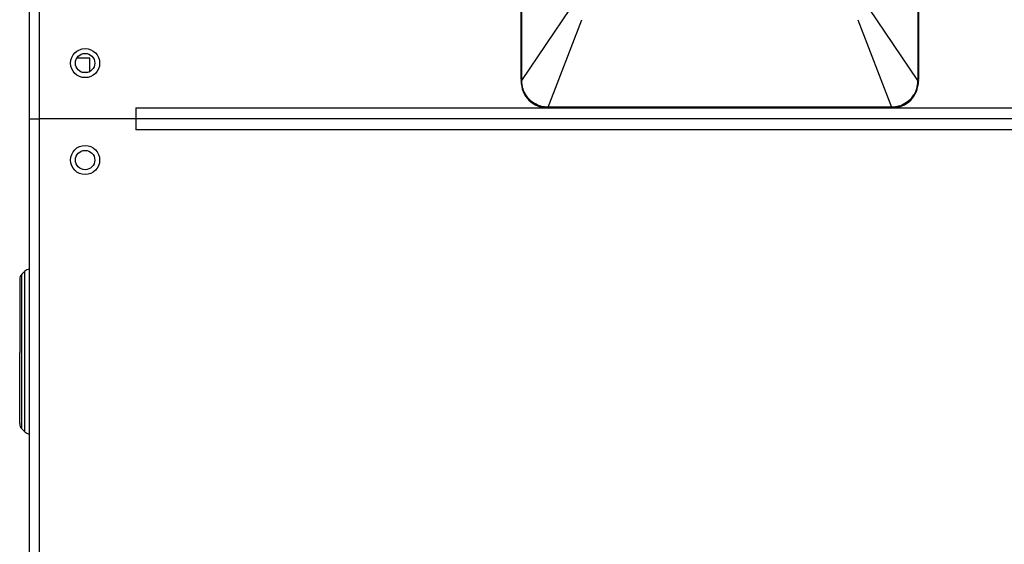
# Model space of a CAD drawing. Header units: millimetres. Extents: x 0 to 423, y 0 to 297.
# Tile 4 of 41: x 97 to 137, y 170 to 192. Entities that reach past the tile are written whole.
import ezdxf

# ---------------------------------------------------------------- set-up
doc = ezdxf.new("R2010")
doc.units = ezdxf.units.MM
doc.layers.add('实线', color=2, linetype='Continuous', lineweight=25)

msp = doc.modelspace()

# ---------------------------------------------------------------- linework, layer by layer
at = {"layer": '实线', "color": 2, "linetype": 'Continuous', "lineweight": 25, "true_color": 0xffff00}
for p, q in [((97.1039, 187.6286), (97.1039, 228.0286)), ((97.5039, 228.0286), (97.5039, 187.6286)), ((117.4039, 189.2466), (117.4039, 216.1281)), ((117.4263, 189.2116), (117.4263, 216.1281)), ((133.7815, 216.1281), (133.7815, 189.2116)), ((133.8039, 216.1281), (133.8039, 189.2466)), ((117.4263, 189.2116), (119.4437, 192.1794)), ((133.7815, 189.2116), (131.7645, 192.1792)), ((118.515, 188.1081), (119.9039, 191.7186)), ((131.3039, 191.7186), (132.6926, 188.1081)), ((99.6039, 190.1286), (99.0575, 190.1286)), ((99.6039, 189.5822), (99.6039, 190.1286)), ((99.5225, 189.5466), (99.2852, 189.5466)), ((117.4039, 189.2116), (117.4263, 189.2116)), ((117.4039, 189.1786), (117.4039, 189.2116)), ((133.8039, 189.2116), (133.8039, 189.1786)), ((101.5039, 188.076), (149.7039, 188.076)), ((101.5039, 188.076), (101.5039, 187.6286)), ((132.7037, 188.0786), (118.5039, 188.0786)), ((132.6926, 188.1081), (118.515, 188.1081)), ((132.6926, 188.1081), (118.515, 188.1081)), ((97.1039, 115.2286), (97.1039, 187.6286)), ((97.1039, 187.6286), (97.5039, 187.6286)), ((97.5039, 187.6286), (97.5039, 115.2286)), ((101.5039, 187.6286), (97.5039, 187.6286)), ((149.7039, 187.6286), (101.5039, 187.6286)), ((101.5039, 187.6286), (101.5039, 187.1813)), ((149.7039, 187.1813), (101.5039, 187.1813)), ((96.916, 181.3408), (96.7917, 181.2165)), ((96.916, 174.7165), (96.916, 181.3408)), ((96.7917, 174.8408), (96.7917, 181.2165)), ((96.7917, 174.8408), (96.916, 174.7165))]:
    msp.add_line(p, q, dxfattribs=at)
for centre, radius in [((99.4039, 189.9286), 0.6), ((99.4039, 189.9286), 0.4), ((99.4039, 185.9286), 0.6), ((99.4039, 185.9286), 0.4)]:
    msp.add_circle(centre, radius, dxfattribs=at)
for centre, start, end in [((97.1281, 181.1286), 94.63928, 134.99999), ((97.0039, 181.0044), 134.99999, 180), ((97.0039, 175.0529), 180, 225.00001), ((97.1281, 174.9286), 225.00001, 265.36072)]:
    msp.add_arc(centre, 0.3, start, end, dxfattribs=at)
for points, knots in [([(117.4039, 189.1786), (117.4039, 188.8871), (117.521, 188.6061), (117.8281, 188.2987), (117.9506, 188.2178), (118.2162, 188.108), (118.3595, 188.0787), (118.5039, 188.0786)], [0, 0, 0, 0, 0.5, 0.5, 0.75, 0.75, 1, 1, 1, 1]), ([(117.4039, 189.1786), (117.4039, 189.1786), (117.4049, 189.1785), (117.4113, 189.1783), (117.4204, 189.1782), (117.4269, 189.1781)], [0.00188908, 0.00188908, 0.00188908, 0.00188908, 0.25112956, 0.50225912, 0.99999999, 0.99999999, 0.99999999, 0.99999999]), ([(118.515, 188.1081), (118.5007, 188.1082), (118.4637, 188.1084), (118.3953, 188.113), (118.3021, 188.1262), (118.1857, 188.1549), (118.0493, 188.2066), (117.8988, 188.2903), (117.7467, 188.4129), (117.6121, 188.5732), (117.536, 188.7124), (117.4968, 188.8098), (117.4783, 188.8629), (117.46, 188.9263), (117.4437, 189.0004), (117.4309, 189.0855), (117.4283, 189.1461), (117.4269, 189.1781)], [0, 0, 0, 0, 0.0252761, 0.0657407, 0.1213372, 0.1920608, 0.2779782, 0.3792316, 0.4962053, 0.6224624, 0.7479794, 0.7754912, 0.80871, 0.8476781, 0.8924661, 0.9431843, 1, 1, 1, 1]), ([(118.515, 188.1081), (118.4999, 188.1082), (118.4714, 188.1084), (118.4313, 188.1107), (118.3967, 188.1138), (118.3675, 188.1174), (118.3436, 188.1208), (118.325, 188.1239), (118.2819, 188.1317), (118.2093, 188.1489), (118.1109, 188.1825), (118.013, 188.2269), (117.8905, 188.2975), (117.7499, 188.4091), (117.6385, 188.5421), (117.5633, 188.6627), (117.5206, 188.7492), (117.4872, 188.8354), (117.4635, 188.9122), (117.4447, 188.9954), (117.4311, 189.0847), (117.4284, 189.1464), (117.427, 189.1781)], [0, 0, 0, 0, 0.0268389, 0.0505307, 0.0710774, 0.0884798, 0.1027377, 0.1138508, 0.121819, 0.1804909, 0.2458903, 0.305862, 0.3709571, 0.4961938, 0.6219374, 0.6763889, 0.7480624, 0.7926155, 0.8400889, 0.8904797, 0.943783, 1, 1, 1, 1]), ([(133.7808, 189.1781), (133.7804, 189.1621), (133.7794, 189.1306), (133.7755, 189.0845), (133.77, 189.0404), (133.7631, 188.9983), (133.7549, 188.9582), (133.7457, 188.9201), (133.7357, 188.884), (133.7249, 188.8498), (133.7137, 188.8176), (133.702, 188.7873), (133.6902, 188.7589), (133.6782, 188.7323), (133.6663, 188.7076), (133.6545, 188.6845), (133.643, 188.6632), (133.6318, 188.6436), (133.6211, 188.6256), (133.6109, 188.6092), (133.6013, 188.5944), (133.5924, 188.5811), (133.5843, 188.5692), (133.5769, 188.5588), (133.5704, 188.5498), (133.5261, 188.4897), (133.41, 188.3611), (133.2441, 188.2486), (133.1001, 188.1846), (133.0205, 188.1563), (132.9395, 188.1343), (132.8576, 188.1189), (132.7752, 188.1094), (132.7201, 188.1085), (132.6926, 188.1081)], [0, 0, 0, 0, 0.0284293, 0.0557671, 0.0820358, 0.1072545, 0.1314394, 0.1546037, 0.1767589, 0.1979146, 0.2180787, 0.2372577, 0.2554567, 0.27268, 0.2889306, 0.3042107, 0.3185219, 0.3318654, 0.3442418, 0.3556513, 0.3660939, 0.3755692, 0.3840767, 0.391616, 0.3981864, 0.4037872, 0.5240406, 0.7034566, 0.7536847, 0.8035491, 0.8530759, 0.9022974, 0.9512544, 1, 1, 1, 1]), ([(132.6926, 188.1081), (132.7073, 188.1082), (132.737, 188.1083), (132.7817, 188.1109), (132.8268, 188.1154), (132.8721, 188.1219), (132.9177, 188.1304), (132.9634, 188.1409), (133.0091, 188.1536), (133.0547, 188.1684), (133.117, 188.1917), (133.1959, 188.2276), (133.2876, 188.2806), (133.3744, 188.3429), (133.4805, 188.4363), (133.5687, 188.5414), (133.6439, 188.6616), (133.6874, 188.7497), (133.7218, 188.8389), (133.7459, 188.9186), (133.7643, 189.0021), (133.777, 189.089), (133.7795, 189.1482), (133.7808, 189.1781)], [0, 0, 0, 0, 0.0261512, 0.0526046, 0.0793648, 0.1064354, 0.1338184, 0.1615148, 0.1895242, 0.2178455, 0.2464768, 0.3073593, 0.3714025, 0.4339233, 0.4963929, 0.6216614, 0.6752698, 0.7475511, 0.7954095, 0.8445888, 0.8950823, 0.9468849, 1, 1, 1, 1]), ([(132.7037, 188.0786), (132.8481, 188.0787), (132.9914, 188.1079), (133.257, 188.2178), (133.3796, 188.2987), (133.6868, 188.606), (133.8039, 188.8871), (133.8039, 189.1786)], [0, 0, 0, 0, 0.25, 0.25, 0.5, 0.5, 1, 1, 1, 1]), ([(133.7808, 189.1781), (133.7873, 189.1782), (133.7964, 189.1783), (133.8029, 189.1785), (133.8039, 189.1786), (133.8039, 189.1786)], [-0.00000163, -0.00000163, -0.00000163, -0.00000163, 0.49458947, 0.74729474, 0.99811063, 0.99811063, 0.99811063, 0.99811063]), ([(118.5039, 188.0786), (118.5044, 188.0788), (118.5057, 188.0791), (118.5081, 188.0828), (118.5112, 188.092), (118.5137, 188.1024), (118.515, 188.1081)], [0, 0, 0, 0, 0.1382842, 0.355053, 0.6487931, 1, 1, 1, 1]), ([(132.7037, 188.0786), (132.7031, 188.0788), (132.7017, 188.0791), (132.6993, 188.083), (132.6962, 188.092), (132.6939, 188.1023), (132.6926, 188.1081)], [0, 0, 0, 0, 0.1464751, 0.3622701, 0.6469646, 1, 1, 1, 1]), ([(96.7039, 181.0014), (96.7039, 181.0024), (96.7039, 181.0187), (96.7039, 180.9561), (96.7039, 180.7994), (96.7039, 180.5142), (96.7039, 180.1228), (96.7039, 179.6422), (96.7039, 179.1058), (96.7039, 178.5492), (96.7039, 178.1752), (96.7039, 177.9936)], [0, 0, 0, 0, 0.00743399, 0.12308385, 0.24566108, 0.37333433, 0.503717, 0.63409966, 0.76177291, 0.88435015, 1, 1, 1, 1]), ([(96.7039, 175.0531), (96.7039, 175.0438), (96.7039, 175.3484), (96.7039, 176.4512), (96.7039, 177.2044), (96.7039, 177.9936)], [0, 0, 0, 0, 0.5, 0.5, 1, 1, 1, 1])]:
    msp.add_open_spline(points, degree=3, knots=knots, dxfattribs=at)
for points in [[(117.427, 189.1781), (117.4266, 189.1893), (117.4264, 189.2004), (117.4263, 189.2116)], [(133.7808, 189.1781), (133.7812, 189.1893), (133.7814, 189.2004), (133.7814, 189.2116)], [(133.8039, 189.2116), (133.8039, 189.2116), (133.7948, 189.2116), (133.7815, 189.2116)]]:
    msp.add_open_spline(points, degree=3, dxfattribs=at)

doc.saveas('drawing.dxf')
